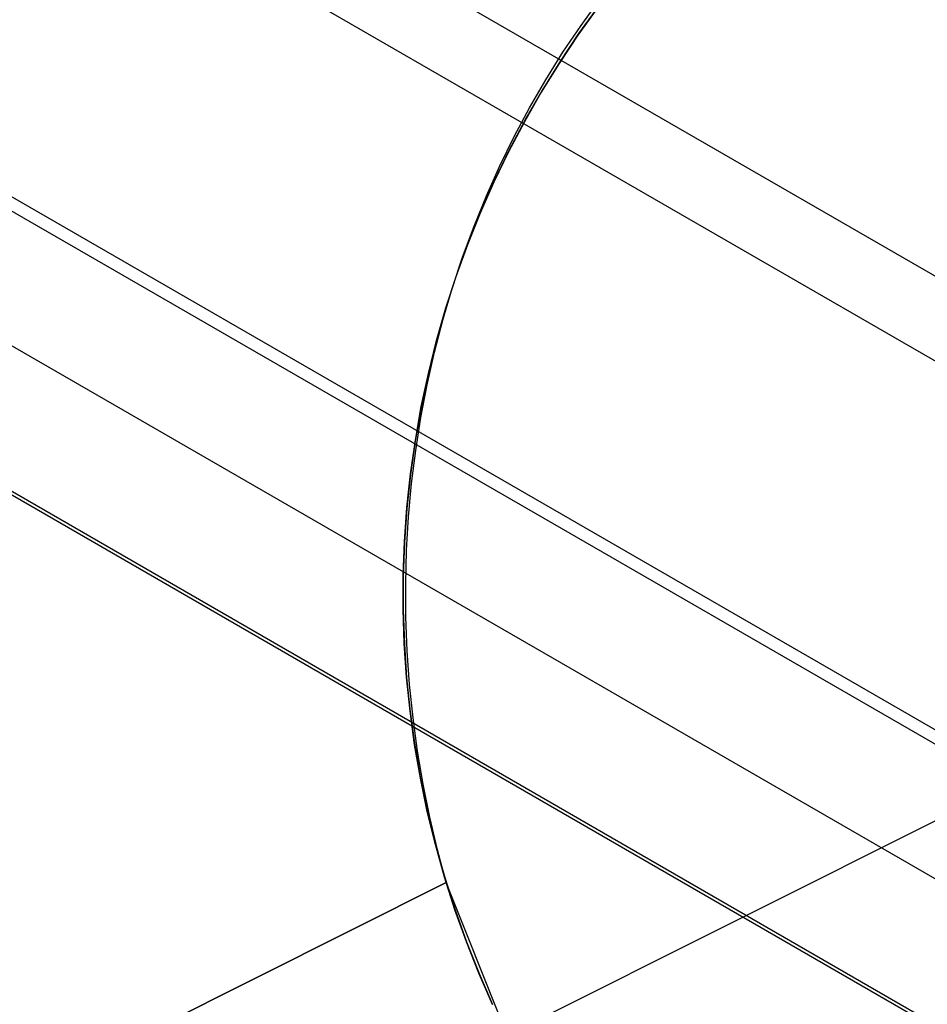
# Model space of a CAD drawing. Header units: millimetres. Extents: x 6049 to 7254, y -11340 to -10297.
# Tile 57 of 237: x 6555.28 to 6558.05, y -10696.8 to -10693.79. Entities that reach past the tile are written whole.
import ezdxf

# ---------------------------------------------------------------- set-up
doc = ezdxf.new("R2010")
doc.units = ezdxf.units.MM
doc.layers.add('color', color=7, linetype='Continuous')

msp = doc.modelspace()

# ---------------------------------------------------------------- linework, layer by layer
at = {"color": 8, "true_color": 0x7f7f7f}
for p, q in [((6050.4183, -10401.4769, 49.4962), (6596.0143, -10716.4769, 49.4962)), ((6595.9018, -10716.6717, 49.4706), (6050.3058, -10401.6717, 49.4706)), ((6049.8186, -10402.5156, 50.2456), (6595.4146, -10717.5156, 50.2456)), ((6049.7997, -10402.5484, 54.8552), (6595.3957, -10717.5484, 54.8552)), ((6049.6218, -10402.8565, 51.9508), (6595.2178, -10717.8565, 51.9508)), ((6595.0251, -10718.1902, 54.4845), (6049.4291, -10403.1902, 54.4845)), ((6049.425, -10403.1974, 53.6559), (6595.021, -10718.1974, 53.6559))]:
    msp.add_line(p, q, dxfattribs=at)
at = {"layer": 'color', "color": 254, "true_color": 0xcad1ee}
for p, q in [((6556.997, -10693.8087, 11.4706), (6557.0547, -10693.729, 11.4999)), ((6556.997, -10693.8087, 11.4706), (6557.0547, -10693.729, 11.4999)), ((6557.0479, -10693.7543, -7.3), (6556.9874, -10693.8384, -7.3)), ((6557.0479, -10693.7543, -7.3), (6556.9874, -10693.8384, -7.3)), ((6556.9906, -10693.8338, 3.1142), (6557.0513, -10693.7497, 3.1142)), ((6556.9329, -10693.92, 3.1142), (6556.9906, -10693.8338, 3.1142)), ((6556.9418, -10693.8905, 11.4423), (6556.997, -10693.8087, 11.4706)), ((6556.9418, -10693.8905, 11.4423), (6556.997, -10693.8087, 11.4706)), ((6556.9874, -10693.8384, -7.3), (6556.93, -10693.9246, -7.3)), ((6556.9874, -10693.8384, -7.3), (6556.93, -10693.9246, -7.3)), ((6556.8895, -10693.9745, 11.415), (6556.9418, -10693.8905, 11.4423)), ((6556.8895, -10693.9745, 11.415), (6556.9418, -10693.8905, 11.4423)), ((6556.93, -10693.9246, -7.3), (6556.8755, -10694.0127, -7.3)), ((6556.93, -10693.9246, -7.3), (6556.8755, -10694.0127, -7.3)), ((6556.8782, -10694.0082, 3.1142), (6556.9329, -10693.92, 3.1142)), ((6556.8398, -10694.0604, 11.3886), (6556.8895, -10693.9745, 11.415)), ((6556.8398, -10694.0604, 11.3886), (6556.8895, -10693.9745, 11.415)), ((6556.8755, -10694.0127, -7.3), (6556.8241, -10694.1026, -7.3)), ((6556.8755, -10694.0127, -7.3), (6556.8241, -10694.1026, -7.3)), ((6556.8265, -10694.0982, 3.1142), (6556.8782, -10694.0082, 3.1142)), ((6556.7931, -10694.1482, 11.3634), (6556.8398, -10694.0604, 11.3886)), ((6556.7931, -10694.1482, 11.3634), (6556.8398, -10694.0604, 11.3886)), ((6556.8241, -10694.1026, -7.3), (6556.7758, -10694.1942, -7.3)), ((6556.8241, -10694.1026, -7.3), (6556.7758, -10694.1942, -7.3)), ((6556.778, -10694.1899, 3.1142), (6556.8265, -10694.0982, 3.1142)), ((6556.7492, -10694.2378, 11.3392), (6556.7931, -10694.1482, 11.3634)), ((6556.7492, -10694.2378, 11.3392), (6556.7931, -10694.1482, 11.3634)), ((6556.7758, -10694.1942, -7.3), (6556.7308, -10694.2874, -7.3)), ((6556.7758, -10694.1942, -7.3), (6556.7308, -10694.2874, -7.3)), ((6556.7327, -10694.2832, 3.1142), (6556.778, -10694.1899, 3.1142)), ((6556.7083, -10694.329, 11.3161), (6556.7492, -10694.2378, 11.3392)), ((6556.7083, -10694.329, 11.3161), (6556.7492, -10694.2378, 11.3392)), ((6556.6907, -10694.378, 3.1142), (6556.7327, -10694.2832, 3.1142)), ((6556.7308, -10694.2874, -7.3), (6556.6889, -10694.3822, -7.3)), ((6556.7308, -10694.2874, -7.3), (6556.6889, -10694.3822, -7.3)), ((6556.6704, -10694.4219, 11.2941), (6556.7083, -10694.329, 11.3161)), ((6556.6704, -10694.4219, 11.2941), (6556.7083, -10694.329, 11.3161)), ((6556.6889, -10694.3822, -7.3), (6556.6504, -10694.4783, -7.3)), ((6556.6889, -10694.3822, -7.3), (6556.6504, -10694.4783, -7.3)), ((6556.6519, -10694.4743, 3.1142), (6556.6907, -10694.378, 3.1142)), ((6556.6355, -10694.5161, 11.2733), (6556.6704, -10694.4219, 11.2941)), ((6556.6355, -10694.5161, 11.2733), (6556.6704, -10694.4219, 11.2941)), ((6556.6504, -10694.4783, -7.3), (6556.6152, -10694.5757, -7.3)), ((6556.6504, -10694.4783, -7.3), (6556.6152, -10694.5757, -7.3)), ((6556.6165, -10694.5718, 3.1142), (6556.6519, -10694.4743, 3.1142)), ((6556.6038, -10694.6117, 11.2536), (6556.6355, -10694.5161, 11.2733)), ((6556.6038, -10694.6117, 11.2536), (6556.6355, -10694.5161, 11.2733)), ((6556.6152, -10694.5757, -7.3), (6556.5834, -10694.6743, -7.3)), ((6556.6152, -10694.5757, -7.3), (6556.5834, -10694.6743, -7.3)), ((6556.5845, -10694.6705, 3.1142), (6556.6165, -10694.5718, 3.1142)), ((6556.5751, -10694.7086, 11.2352), (6556.6038, -10694.6117, 11.2536)), ((6556.5751, -10694.7086, 11.2352), (6556.6038, -10694.6117, 11.2536)), ((6556.5834, -10694.6743, -7.3), (6556.555, -10694.7739, -7.3)), ((6556.5834, -10694.6743, -7.3), (6556.555, -10694.7739, -7.3)), ((6556.556, -10694.7702, 3.1142), (6556.5845, -10694.6705, 3.1142)), ((6556.5496, -10694.8065, 11.218), (6556.5751, -10694.7086, 11.2352)), ((6556.5496, -10694.8065, 11.218), (6556.5751, -10694.7086, 11.2352)), ((6556.555, -10694.7739, -7.3), (6556.5301, -10694.8744, -7.3)), ((6556.555, -10694.7739, -7.3), (6556.5301, -10694.8744, -7.3)), ((6556.5309, -10694.8709, 3.1142), (6556.556, -10694.7702, 3.1142)), ((6556.5274, -10694.9054, 11.2021), (6556.5496, -10694.8065, 11.218)), ((6556.5274, -10694.9054, 11.2021), (6556.5496, -10694.8065, 11.218)), ((6556.5301, -10694.8744, -7.3), (6556.5086, -10694.9757, -7.3)), ((6556.5301, -10694.8744, -7.3), (6556.5086, -10694.9757, -7.3)), ((6556.5093, -10694.9723, 3.1142), (6556.5309, -10694.8709, 3.1142)), ((6556.5083, -10695.0052, 11.1874), (6556.5274, -10694.9054, 11.2021)), ((6556.5083, -10695.0052, 11.1874), (6556.5274, -10694.9054, 11.2021)), ((6556.5086, -10694.9757, -7.3), (6556.4907, -10695.0777, -7.3)), ((6556.5086, -10694.9757, -7.3), (6556.4907, -10695.0777, -7.3)), ((6556.4912, -10695.0745, 3.1142), (6556.5093, -10694.9723, 3.1142)), ((6556.4925, -10695.1058, 11.174), (6556.5083, -10695.0052, 11.1874)), ((6556.4925, -10695.1058, 11.174), (6556.5083, -10695.0052, 11.1874)), ((6556.4907, -10695.0777, -7.3), (6556.4763, -10695.1803, -7.3)), ((6556.4907, -10695.0777, -7.3), (6556.4763, -10695.1803, -7.3)), ((6556.4767, -10695.1772, 3.1142), (6556.4912, -10695.0745, 3.1142)), ((6556.4799, -10695.2069, 11.1619), (6556.4925, -10695.1058, 11.174)), ((6556.4799, -10695.2069, 11.1619), (6556.4925, -10695.1058, 11.174)), ((6556.4763, -10695.1803, -7.3), (6556.4654, -10695.2833, -7.3)), ((6556.4763, -10695.1803, -7.3), (6556.4654, -10695.2833, -7.3)), ((6556.4657, -10695.2804, 3.1142), (6556.4767, -10695.1772, 3.1142)), ((6556.4706, -10695.3086, 11.1511), (6556.4799, -10695.2069, 11.1619)), ((6556.4706, -10695.3086, 11.1511), (6556.4799, -10695.2069, 11.1619)), ((6556.4654, -10695.2833, -7.3), (6556.4581, -10695.3866, -7.3)), ((6556.4654, -10695.2833, -7.3), (6556.4581, -10695.3866, -7.3)), ((6556.4583, -10695.3839, 3.1142), (6556.4657, -10695.2804, 3.1142)), ((6556.4646, -10695.4106, 11.1417), (6556.4706, -10695.3086, 11.1511)), ((6556.4646, -10695.4106, 11.1417), (6556.4706, -10695.3086, 11.1511)), ((6556.4544, -10695.4875, 3.1142), (6556.4583, -10695.3839, 3.1142)), ((6556.4581, -10695.3866, -7.3), (6556.4544, -10695.4901, -7.3)), ((6556.4581, -10695.3866, -7.3), (6556.4544, -10695.4901, -7.3)), ((6556.462, -10695.5129, 11.1336), (6556.4646, -10695.4106, 11.1417)), ((6556.462, -10695.5129, 11.1336), (6556.4646, -10695.4106, 11.1417)), ((6556.4542, -10695.5913, 3.1142), (6556.4544, -10695.4875, 3.1142)), ((6556.4544, -10695.4901, -7.3), (6556.4542, -10695.5936, -7.3)), ((6556.4544, -10695.4901, -7.3), (6556.4542, -10695.5936, -7.3)), ((6556.4626, -10695.6153, 11.1269), (6556.462, -10695.5129, 11.1336)), ((6556.4626, -10695.6153, 11.1269), (6556.462, -10695.5129, 11.1336)), ((6556.4576, -10695.695, 3.1142), (6556.4542, -10695.5913, 3.1142)), ((6556.4542, -10695.5936, -7.3), (6556.4577, -10695.6971, -7.3)), ((6556.4542, -10695.5936, -7.3), (6556.4577, -10695.6971, -7.3)), ((6556.4665, -10695.7177, 11.1215), (6556.4626, -10695.6153, 11.1269)), ((6556.4665, -10695.7177, 11.1215), (6556.4626, -10695.6153, 11.1269)), ((6556.4645, -10695.7985, 3.1142), (6556.4576, -10695.695, 3.1142)), ((6556.4577, -10695.6971, -7.3), (6556.4647, -10695.8005, -7.3)), ((6556.4577, -10695.6971, -7.3), (6556.4647, -10695.8005, -7.3)), ((6556.4737, -10695.8201, 11.1175), (6556.4665, -10695.7177, 11.1215)), ((6556.4737, -10695.8201, 11.1175), (6556.4665, -10695.7177, 11.1215)), ((6556.475, -10695.9017, 3.1142), (6556.4645, -10695.7985, 3.1142)), ((6556.4647, -10695.8005, -7.3), (6556.4752, -10695.9035, -7.3)), ((6556.4647, -10695.8005, -7.3), (6556.4752, -10695.9035, -7.3)), ((6556.4842, -10695.9221, 11.1148), (6556.4737, -10695.8201, 11.1175)), ((6556.4842, -10695.9221, 11.1148), (6556.4737, -10695.8201, 11.1175)), ((6556.4891, -10696.0045, 3.1142), (6556.475, -10695.9017, 3.1142)), ((6556.4752, -10695.9035, -7.3), (6556.4893, -10696.0061, -7.3)), ((6556.4752, -10695.9035, -7.3), (6556.4893, -10696.0061, -7.3)), ((6556.4979, -10696.0239, 11.1135), (6556.4842, -10695.9221, 11.1148)), ((6556.4979, -10696.0239, 11.1135), (6556.4842, -10695.9221, 11.1148)), ((6556.5067, -10696.1067, 3.1142), (6556.4891, -10696.0045, 3.1142)), ((6556.4893, -10696.0061, -7.3), (6556.5069, -10696.1081, -7.3)), ((6556.4893, -10696.0061, -7.3), (6556.5069, -10696.1081, -7.3)), ((6556.5149, -10696.1251, 11.1136), (6556.4979, -10696.0239, 11.1135)), ((6556.5149, -10696.1251, 11.1136), (6556.4979, -10696.0239, 11.1135)), ((6556.5278, -10696.2083, 3.1142), (6556.5067, -10696.1067, 3.1142)), ((6556.5069, -10696.1081, -7.3), (6556.5281, -10696.2095, -7.3)), ((6556.5069, -10696.1081, -7.3), (6556.5281, -10696.2095, -7.3)), ((6556.7718, -10696.8904, -7.3), (6558.3364, -10696.1063, -7.3)), ((6556.5352, -10696.2257, 11.1151), (6556.5149, -10696.1251, 11.1136)), ((6556.5352, -10696.2257, 11.1151), (6556.5149, -10696.1251, 11.1136)), ((6556.5525, -10696.3091, 3.1142), (6556.5278, -10696.2083, 3.1142)), ((6556.5281, -10696.2095, -7.3), (6556.5527, -10696.3101, -7.3)), ((6556.5281, -10696.2095, -7.3), (6556.5527, -10696.3101, -7.3)), ((6556.5587, -10696.3256, 11.118), (6556.5352, -10696.2257, 11.1151)), ((6556.5587, -10696.3256, 11.118), (6556.5352, -10696.2257, 11.1151)), ((6556.5806, -10696.4089, 3.1142), (6556.5525, -10696.3091, 3.1142)), ((6556.5527, -10696.3101, -7.3), (6556.5808, -10696.4098, -7.3)), ((6556.5527, -10696.3101, -7.3), (6556.5808, -10696.4098, -7.3)), ((6556.5853, -10696.4246, 11.1222), (6556.5587, -10696.3256, 11.118)), ((6556.5853, -10696.4246, 11.1222), (6556.5587, -10696.3256, 11.118)), ((6556.6121, -10696.5078, 3.1142), (6556.5806, -10696.4089, 3.1142)), ((6556.5808, -10696.4098, -7.3), (6556.6123, -10696.5084, -7.3)), ((6556.5808, -10696.4098, -7.3), (6556.6123, -10696.5084, -7.3)), ((6551.8487, -10698.7984, 8.9562), (6556.5853, -10696.4246, 11.1222)), ((6551.8487, -10698.7984, 8.9562), (6556.5853, -10696.4246, 11.1222)), ((6556.5853, -10696.4246, 3.658), (6551.8487, -10698.7984, 8.9562)), ((6556.5853, -10696.4246, 3.658), (6551.8487, -10698.7984, 8.9562)), ((6553.2488, -10698.0968, 7.3901), (6556.5853, -10696.4246, 7.3901)), ((6556.5853, -10696.4246, 3.658), (6556.5853, -10696.4246, 11.1222)), ((6556.7718, -10696.8904, 3.7), (6556.5853, -10696.4246, 3.658)), ((6556.5853, -10696.4246, 3.658), (6556.5853, -10696.4246, 11.1222)), ((6556.7718, -10696.8904, 3.7), (6556.5853, -10696.4246, 3.658)), ((6556.6471, -10696.6054, 3.1142), (6556.6121, -10696.5078, 3.1142)), ((6556.6123, -10696.5084, -7.3), (6556.6472, -10696.6059, -7.3)), ((6556.6123, -10696.5084, -7.3), (6556.6472, -10696.6059, -7.3)), ((6556.6854, -10696.7019, 3.1142), (6556.6471, -10696.6054, 3.1142)), ((6556.6472, -10696.6059, -7.3), (6556.6855, -10696.7022, -7.3)), ((6556.6472, -10696.6059, -7.3), (6556.6855, -10696.7022, -7.3)), ((6556.727, -10696.7969, 3.1142), (6556.6854, -10696.7019, 3.1142)), ((6556.6855, -10696.7022, -7.3), (6556.727, -10696.797, -7.3)), ((6556.6855, -10696.7022, -7.3), (6556.727, -10696.797, -7.3))]:
    msp.add_line(p, q, dxfattribs=at)

doc.saveas('drawing.dxf')
